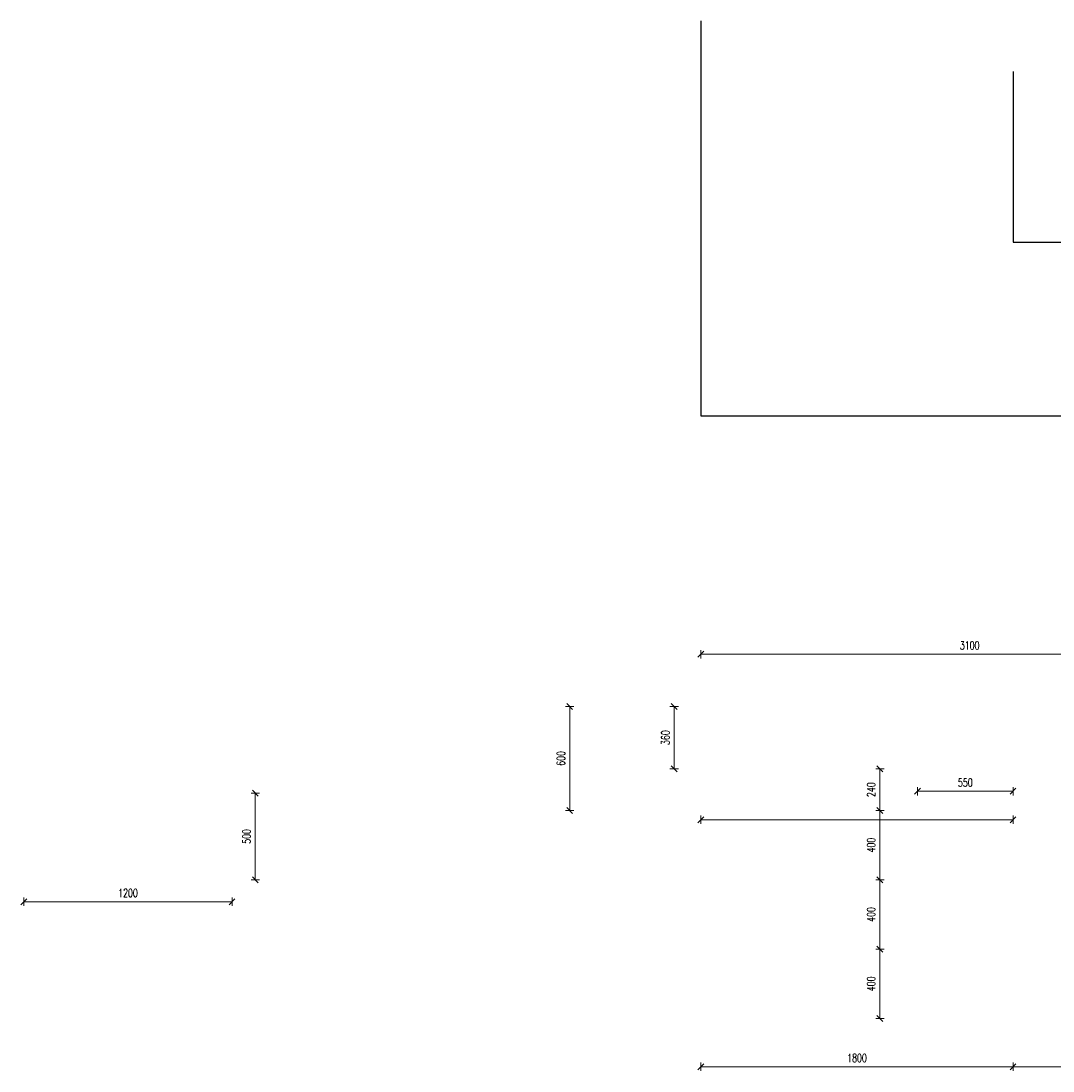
# Model space of a CAD drawing. Extents: x 40861 to 114399, y -71497 to -5875.
# Tile 29 of 45: x 71493 to 77446, y -15574 to -9519. Entities that reach past the tile are written whole.
import ezdxf

# ---------------------------------------------------------------- set-up
doc = ezdxf.new("R2010")
doc.units = 0
doc.header["$LTSCALE"] = 10
doc.header["$MEASUREMENT"] = 0
doc.layers.add('P-Wymiar', color=254, linetype='Continuous', lineweight=9)
doc.styles.add('ROMANS', font='romans.shx', dxfattribs={"width": 0.7})
doc.dimstyles.new('A25', dxfattribs={"dimscale": 27, "dimtxt": 1.75, "dimasz": 0.05, "dimexe": 0, "dimexo": 0, "dimgap": 1, "dimtad": 1, "dimdec": 4, "dimrnd": 1, "dimdsep": 46, "dimtxsty": 'ROMANS', "dimblk": '[[[[[[[[', "dimcen": 2, "dimdle": 2, "dimse1": 1, "dimse2": 1, "dimclrd": 256, "dimclrt": 1, "dimadec": 0, "dimazin": 0, "dimtfac": 1, "dimtdec": 4, "dimtix": 1, "dimtmove": 2, "dimatfit": 3, "dimldrblk": '[[[[[[[[', "dimfxl": 0, "dimtvp": 0.6, "dimtolj": 1, "dimlwd": -1, "dimarcsym": 0})

# ---------------------------------------------------------------- blocks, each defined once
blk = doc.blocks.new('[[[[[[[[')
at = {"layer": 'P-Wymiar'}
for p, q in [((-12.7, -12.7), (12.7, 12.7)), ((0, 0), (-4.6, 0)), ((0, 18), (0, -18))]:
    blk.add_line(p, q, dxfattribs=at)
blk = doc.blocks.new('*D533')
at = {"layer": 'Defpoints', "color": 0}
for p in [(75415.4, -13471.5), (75261, -13831.5), (75415.4, -13831.5)]:
    blk.add_point(p, dxfattribs=at)
at = {"layer": 'P-Wymiar', "transparency": 16777216}
blk.add_line((75261, -13472.9), (75261, -13830.2), dxfattribs=at)
at = {"layer": 'P-Wymiar', "transparency": 16777216, "xscale": 1.35, "yscale": 1.35, "zscale": 1.35}
for p, rotation in [((75261, -13471.5), 90), ((75261, -13831.5), 270)]:
    blk.add_blockref('[[[[[[[[', p, dxfattribs=dict(at, rotation=rotation))
at = {"layer": 'P-Wymiar', "color": 1, "transparency": 16777216, "insert": (75210.4, -13651.5), "char_height": 47.25, "attachment_point": 5, "rotation": 90, "style": 'ROMANS'}
blk.add_mtext('\\A1;360', dxfattribs=at)
blk = doc.blocks.new('*D534')
at = {"layer": 'Defpoints', "color": 0}
for p in [(75415.4, -13831.5), (77215.4, -13831.5), (77215.4, -15549.7)]:
    blk.add_point(p, dxfattribs=at)
at = {"layer": 'P-Wymiar', "transparency": 16777216}
blk.add_line((75416.8, -15549.7), (77214.1, -15549.7), dxfattribs=at)
at = {"layer": 'P-Wymiar', "transparency": 16777216, "xscale": 1.35, "yscale": 1.35, "zscale": 1.35, "rotation": 180}
blk.add_blockref('[[[[[[[[', (75415.4, -15549.7), dxfattribs=at)
at = {"layer": 'P-Wymiar', "transparency": 16777216, "xscale": 1.35, "yscale": 1.35, "zscale": 1.35}
blk.add_blockref('[[[[[[[[', (77215.4, -15549.7), dxfattribs=at)
at = {"layer": 'P-Wymiar', "color": 1, "transparency": 16777216, "insert": (76315.4, -15499.1), "char_height": 47.25, "attachment_point": 5, "style": 'ROMANS'}
blk.add_mtext('\\A1;1800', dxfattribs=at)
blk = doc.blocks.new('*D535')
at = {"layer": 'Defpoints', "color": 0}
for p in [(77215.4, -13831.5), (78015.4, -14471.5), (78015.4, -15549.7)]:
    blk.add_point(p, dxfattribs=at)
at = {"layer": 'P-Wymiar', "transparency": 16777216}
blk.add_line((77216.8, -15549.7), (78014.1, -15549.7), dxfattribs=at)
at = {"layer": 'P-Wymiar', "transparency": 16777216, "xscale": 1.35, "yscale": 1.35, "zscale": 1.35, "rotation": 180}
blk.add_blockref('[[[[[[[[', (77215.4, -15549.7), dxfattribs=at)
at = {"layer": 'P-Wymiar', "transparency": 16777216, "xscale": 1.35, "yscale": 1.35, "zscale": 1.35}
blk.add_blockref('[[[[[[[[', (78015.4, -15549.7), dxfattribs=at)
at = {"layer": 'P-Wymiar', "color": 1, "transparency": 16777216, "insert": (77615.4, -15499.1), "char_height": 47.25, "attachment_point": 5, "style": 'ROMANS'}
blk.add_mtext('\\A1;800', dxfattribs=at)
blk = doc.blocks.new('*D542')
at = {"layer": 'Defpoints', "color": 0}
for p in [(75415.4, -13170.5), (75415.4, -13500.3), (78515.4, -13500.3)]:
    blk.add_point(p, dxfattribs=at)
at = {"layer": 'P-Wymiar', "transparency": 16777216}
blk.add_line((78514.1, -13170.5), (75416.8, -13170.5), dxfattribs=at)
at = {"layer": 'P-Wymiar', "transparency": 16777216, "xscale": 1.35, "yscale": 1.35, "zscale": 1.35, "rotation": 180}
blk.add_blockref('[[[[[[[[', (75415.4, -13170.5), dxfattribs=at)
at = {"layer": 'P-Wymiar', "transparency": 16777216, "xscale": 1.35, "yscale": 1.35, "zscale": 1.35}
blk.add_blockref('[[[[[[[[', (78515.4, -13170.5), dxfattribs=at)
at = {"layer": 'P-Wymiar', "color": 1, "transparency": 16777216, "insert": (76965.4, -13119.9), "char_height": 47.25, "attachment_point": 5, "style": 'ROMANS'}
blk.add_mtext('\\A1;3100', dxfattribs=at)
blk = doc.blocks.new('*D543')
at = {"layer": 'Defpoints', "color": 0}
for p in [(75415.4, -13831.5), (77215.4, -13831.5), (75415.4, -14125.1)]:
    blk.add_point(p, dxfattribs=at)
at = {"layer": 'P-Wymiar', "transparency": 16777216}
blk.add_line((77214.1, -14125.1), (75416.8, -14125.1), dxfattribs=at)
at = {"layer": 'P-Wymiar', "transparency": 16777216, "xscale": 1.35, "yscale": 1.35, "zscale": 1.35, "rotation": 180}
blk.add_blockref('[[[[[[[[', (75415.4, -14125.1), dxfattribs=at)
at = {"layer": 'P-Wymiar', "transparency": 16777216, "xscale": 1.35, "yscale": 1.35, "zscale": 1.35}
blk.add_blockref('[[[[[[[[', (77215.4, -14125.1), dxfattribs=at)
blk = doc.blocks.new('*D545')
at = {"layer": 'Defpoints', "color": 0}
for p in [(76665.2, -13774.7), (77215.4, -13896.3), (76665.2, -13960.9)]:
    blk.add_point(p, dxfattribs=at)
at = {"layer": 'P-Wymiar', "transparency": 16777216}
blk.add_line((77214.1, -13960.9), (76666.6, -13960.9), dxfattribs=at)
at = {"layer": 'P-Wymiar', "transparency": 16777216, "xscale": 1.35, "yscale": 1.35, "zscale": 1.35, "rotation": 180}
blk.add_blockref('[[[[[[[[', (76665.2, -13960.9), dxfattribs=at)
at = {"layer": 'P-Wymiar', "transparency": 16777216, "xscale": 1.35, "yscale": 1.35, "zscale": 1.35}
blk.add_blockref('[[[[[[[[', (77215.4, -13960.9), dxfattribs=at)
at = {"layer": 'P-Wymiar', "color": 1, "transparency": 16777216, "insert": (76940.3, -13910.3), "char_height": 47.25, "attachment_point": 5, "style": 'ROMANS'}
blk.add_mtext('\\A1;550', dxfattribs=at)
blk = doc.blocks.new('*D546')
at = {"layer": 'Defpoints', "color": 0}
for p in [(74523.7, -13471.5), (74658.2, -13471.5), (74523.7, -14071.5)]:
    blk.add_point(p, dxfattribs=at)
at = {"layer": 'P-Wymiar', "transparency": 16777216}
blk.add_line((74658.2, -14070.2), (74658.2, -13472.9), dxfattribs=at)
at = {"layer": 'P-Wymiar', "transparency": 16777216, "xscale": 1.35, "yscale": 1.35, "zscale": 1.35}
for p, rotation in [((74658.2, -13471.5), 90), ((74658.2, -14071.5), 270)]:
    blk.add_blockref('[[[[[[[[', p, dxfattribs=dict(at, rotation=rotation))
at = {"layer": 'P-Wymiar', "color": 1, "transparency": 16777216, "insert": (74607.6, -13771.5), "char_height": 47.25, "attachment_point": 5, "rotation": 90, "style": 'ROMANS'}
blk.add_mtext('\\A1;600', dxfattribs=at)
blk = doc.blocks.new('*D547')
at = {"layer": 'Defpoints', "color": 0}
for p in [(72710.4, -13971.5), (72844.9, -13971.5), (72710.4, -14471.5)]:
    blk.add_point(p, dxfattribs=at)
at = {"layer": 'P-Wymiar', "transparency": 16777216}
blk.add_line((72844.9, -14470.2), (72844.9, -13972.9), dxfattribs=at)
at = {"layer": 'P-Wymiar', "transparency": 16777216, "xscale": 1.35, "yscale": 1.35, "zscale": 1.35}
for p, rotation in [((72844.9, -13971.5), 90), ((72844.9, -14471.5), 270)]:
    blk.add_blockref('[[[[[[[[', p, dxfattribs=dict(at, rotation=rotation))
at = {"layer": 'P-Wymiar', "color": 1, "transparency": 16777216, "insert": (72794.3, -14221.5), "char_height": 47.25, "attachment_point": 5, "rotation": 90, "style": 'ROMANS'}
blk.add_mtext('\\A1;500', dxfattribs=at)
blk = doc.blocks.new('*D551')
at = {"layer": 'Defpoints', "color": 0}
for p in [(76459.5, -13831.5), (76447.5, -14071.5), (77215.4, -14071.5)]:
    blk.add_point(p, dxfattribs=at)
at = {"layer": 'P-Wymiar', "transparency": 16777216}
blk.add_line((76447.5, -13832.9), (76447.5, -14070.2), dxfattribs=at)
at = {"layer": 'P-Wymiar', "transparency": 16777216, "xscale": 1.35, "yscale": 1.35, "zscale": 1.35}
for p, rotation in [((76447.5, -13831.5), 90), ((76447.5, -14071.5), 270)]:
    blk.add_blockref('[[[[[[[[', p, dxfattribs=dict(at, rotation=rotation))
at = {"layer": 'P-Wymiar', "color": 1, "transparency": 16777216, "insert": (76396.9, -13951.5), "char_height": 47.25, "attachment_point": 5, "rotation": 90, "style": 'ROMANS'}
blk.add_mtext('\\A1;240', dxfattribs=at)
blk = doc.blocks.new('*D552')
at = {"layer": 'Defpoints', "color": 0}
for p in [(77215.4, -14071.5), (76447.5, -14471.5), (78015.4, -14471.5)]:
    blk.add_point(p, dxfattribs=at)
at = {"layer": 'P-Wymiar', "transparency": 16777216}
blk.add_line((76447.5, -14072.9), (76447.5, -14470.2), dxfattribs=at)
at = {"layer": 'P-Wymiar', "transparency": 16777216, "xscale": 1.35, "yscale": 1.35, "zscale": 1.35}
for p, rotation in [((76447.5, -14071.5), 90), ((76447.5, -14471.5), 270)]:
    blk.add_blockref('[[[[[[[[', p, dxfattribs=dict(at, rotation=rotation))
at = {"layer": 'P-Wymiar', "color": 1, "transparency": 16777216, "insert": (76396.9, -14271.5), "char_height": 47.25, "attachment_point": 5, "rotation": 90, "style": 'ROMANS'}
blk.add_mtext('\\A1;400', dxfattribs=at)
blk = doc.blocks.new('*D553')
at = {"layer": 'Defpoints', "color": 0}
for p in [(78015.4, -14471.5), (76447.5, -14871.5), (78815.4, -14871.5)]:
    blk.add_point(p, dxfattribs=at)
at = {"layer": 'P-Wymiar', "transparency": 16777216}
blk.add_line((76447.5, -14472.9), (76447.5, -14870.2), dxfattribs=at)
at = {"layer": 'P-Wymiar', "transparency": 16777216, "xscale": 1.35, "yscale": 1.35, "zscale": 1.35}
for p, rotation in [((76447.5, -14471.5), 90), ((76447.5, -14871.5), 270)]:
    blk.add_blockref('[[[[[[[[', p, dxfattribs=dict(at, rotation=rotation))
at = {"layer": 'P-Wymiar', "color": 1, "transparency": 16777216, "insert": (76396.9, -14671.5), "char_height": 47.25, "attachment_point": 5, "rotation": 90, "style": 'ROMANS'}
blk.add_mtext('\\A1;400', dxfattribs=at)
blk = doc.blocks.new('*D554')
at = {"layer": 'Defpoints', "color": 0}
for p in [(78815.4, -14871.5), (76447.5, -15271.5), (82340.4, -15271.5)]:
    blk.add_point(p, dxfattribs=at)
at = {"layer": 'P-Wymiar', "transparency": 16777216}
blk.add_line((76447.5, -14872.9), (76447.5, -15270.2), dxfattribs=at)
at = {"layer": 'P-Wymiar', "transparency": 16777216, "xscale": 1.35, "yscale": 1.35, "zscale": 1.35}
for p, rotation in [((76447.5, -14871.5), 90), ((76447.5, -15271.5), 270)]:
    blk.add_blockref('[[[[[[[[', p, dxfattribs=dict(at, rotation=rotation))
at = {"layer": 'P-Wymiar', "color": 1, "transparency": 16777216, "insert": (76396.9, -15071.5), "char_height": 47.25, "attachment_point": 5, "rotation": 90, "style": 'ROMANS'}
blk.add_mtext('\\A1;400', dxfattribs=at)
blk = doc.blocks.new('*D555')
at = {"layer": 'Defpoints', "color": 0}
for p in [(71510.4, -14471.5), (72710.4, -14471.5), (72710.4, -14597.8)]:
    blk.add_point(p, dxfattribs=at)
at = {"layer": 'P-Wymiar', "transparency": 16777216}
blk.add_line((71511.8, -14597.8), (72709.1, -14597.8), dxfattribs=at)
at = {"layer": 'P-Wymiar', "transparency": 16777216, "xscale": 1.35, "yscale": 1.35, "zscale": 1.35, "rotation": 180}
blk.add_blockref('[[[[[[[[', (71510.4, -14597.8), dxfattribs=at)
at = {"layer": 'P-Wymiar', "transparency": 16777216, "xscale": 1.35, "yscale": 1.35, "zscale": 1.35}
blk.add_blockref('[[[[[[[[', (72710.4, -14597.8), dxfattribs=at)
at = {"layer": 'P-Wymiar', "color": 1, "transparency": 16777216, "insert": (72110.4, -14547.2), "char_height": 47.25, "attachment_point": 5, "style": 'ROMANS'}
blk.add_mtext('\\A1;1200', dxfattribs=at)

msp = doc.modelspace()

# ---------------------------------------------------------------- linework, layer by layer
for points in [[(75415.41277, -9518.8171), (75415.41277, -11794.82027), (86937.48115, -11794.82027)], [(77215.41277, -9809.87367), (77215.41277, -10794.82027), (86937.48115, -10794.82027)]]:
    msp.add_lwpolyline(points)

# ---------------------------------------------------------------- dimensions: what is measured, and where the dimension line sits
at = {"layer": 'P-Wymiar'}
for base, p1, p2, picture, middle in [((75415.41277, -13170.54245), (78515.41277, -13500.29611), (75415.41277, -13500.29611), '*D542', (76965.41277, -13119.91745)), ((76665.244323, -13960.877288), (77215.41277, -13896.311182), (76665.244323, -13774.728829), '*D545', (76940.328546, -13910.252288)), ((77215.41277, -15549.71996), (75415.41277, -13831.52425), (77215.41277, -13831.52425), '*D534', (76315.41277, -15499.09496)), ((78015.41277, -15549.71996), (77215.41277, -13831.52425), (78015.41277, -14471.52425), '*D535', (77615.41277, -15499.09496)), ((72710.42782, -14597.77841), (71510.42782, -14471.52425), (72710.42782, -14471.52425), '*D555', (72110.42782, -14547.15341))]:
    dim = msp.add_linear_dim(base=base, p1=p1, p2=p2, dimstyle='A25', dxfattribs=at)
    dim.commit()
    dim.dimension.update_dxf_attribs({"geometry": picture, "text_midpoint": middle})
for base, p1, p2, picture, middle in [((74658.17709, -13471.52425), (74523.67979, -14071.52425), (74523.67979, -13471.52425), '*D546', (74607.55209, -13771.52425)), ((75261.0089, -13831.52425), (75415.41277, -13471.52425), (75415.41277, -13831.52425), '*D533', (75210.3839, -13651.52425)), ((76447.4752, -14071.52425), (76459.48904, -13831.52425), (77215.41277, -14071.52425), '*D551', (76396.8502, -13951.52425)), ((72844.92513, -13971.52425), (72710.42782, -14471.52425), (72710.42782, -13971.52425), '*D547', (72794.30013, -14221.52425)), ((76447.4752, -14471.52425), (77215.41277, -14071.52425), (78015.41277, -14471.52425), '*D552', (76396.8502, -14271.52425)), ((76447.4752, -14871.52425), (78015.41277, -14471.52425), (78815.41277, -14871.52425), '*D553', (76396.8502, -14671.52425)), ((76447.4752, -15271.52425), (78815.41277, -14871.52425), (82340.39816, -15271.52425), '*D554', (76396.8502, -15071.52425))]:
    dim = msp.add_linear_dim(base=base, p1=p1, p2=p2, angle=90, dimstyle='A25', dxfattribs=at)
    dim.commit()
    dim.dimension.update_dxf_attribs({"geometry": picture, "text_midpoint": middle})
dim = msp.add_linear_dim(base=(75415.41277, -14125.08568), p1=(77215.41277, -13831.52425), p2=(75415.41277, -13831.52425), text=' ', dimstyle='A25', dxfattribs=at)
dim.commit()
dim.dimension.update_dxf_attribs({"geometry": '*D543', "text_midpoint": (76315.41277, -14125.08568)})

doc.saveas('drawing.dxf')
